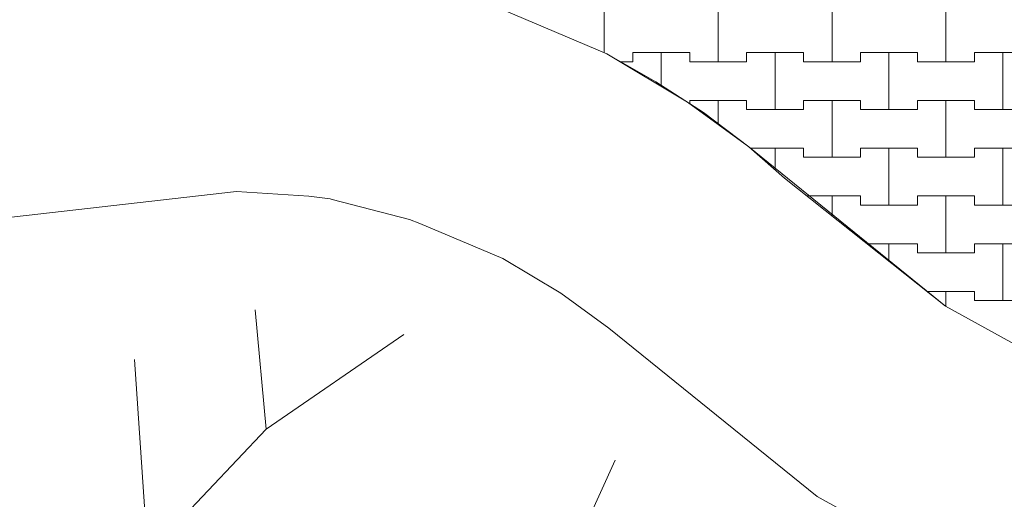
# Model space of a CAD drawing. Header units: millimetres. Extents: x 2826 to 3034, y 1533 to 1590.
# Tile 63 of 248: x 2940.75 to 2942.91, y 1565.45 to 1566.5. Entities that reach past the tile are written whole.
import ezdxf
from ezdxf.enums import TextEntityAlignment as Align

# ---------------------------------------------------------------- set-up
doc = ezdxf.new("R2010")
doc.units = ezdxf.units.MM
doc.layers.add('_Caneta_No__220', color=7, linetype='Continuous', lineweight=15, true_color=0x8a8a8a)
doc.styles.add('ESTILO_GERADO_2', font='arial.ttf')

# ---------------------------------------------------------------- blocks, each defined once
blk = doc.blocks.new('A$Cf44ad3b2')
at = {"layer": '_Caneta_No__220'}
for p, q in [((34.2387, 33.1356), (34.2387, 33.241)), ((34.2387, 33.241), (34.2387, 33.1356)), ((34.4887, 33.116), (34.4887, 33.241)), ((34.4887, 33.241), (34.4887, 33.116)), ((34.7387, 33.116), (34.7387, 33.241)), ((34.7387, 33.241), (34.7387, 33.116)), ((34.9887, 33.116), (34.9887, 33.241)), ((34.9887, 33.241), (34.9887, 33.116)), ((34.3012, 33.116), (34.3012, 33.136)), ((34.3012, 33.136), (34.3012, 33.116)), ((34.3012, 33.136), (34.3637, 33.136)), ((34.3012, 33.136), (34.4262, 33.136)), ((34.3637, 33.136), (34.4262, 33.136)), ((34.3637, 33.0645), (34.3637, 33.136)), ((34.3637, 33.136), (34.3637, 33.0645)), ((34.4262, 33.136), (34.4262, 33.116)), ((34.4262, 33.116), (34.4262, 33.136)), ((34.5512, 33.116), (34.5512, 33.136)), ((34.5512, 33.136), (34.5512, 33.116)), ((34.5512, 33.136), (34.6137, 33.136)), ((34.5512, 33.136), (34.6762, 33.136)), ((34.6137, 33.136), (34.6762, 33.136)), ((34.6137, 33.011), (34.6137, 33.136)), ((34.6137, 33.136), (34.6137, 33.011)), ((34.6762, 33.136), (34.6762, 33.116)), ((34.6762, 33.116), (34.6762, 33.136)), ((34.8012, 33.116), (34.8012, 33.136)), ((34.8012, 33.136), (34.8012, 33.116)), ((34.8012, 33.136), (34.8637, 33.136)), ((34.8012, 33.136), (34.9262, 33.136)), ((34.8637, 33.136), (34.9262, 33.136)), ((34.8637, 33.011), (34.8637, 33.136)), ((34.8637, 33.136), (34.8637, 33.011)), ((34.9262, 33.136), (34.9262, 33.116)), ((34.9262, 33.116), (34.9262, 33.136)), ((35.0512, 33.116), (35.0512, 33.136)), ((35.0512, 33.136), (35.0512, 33.116)), ((35.0512, 33.136), (35.1137, 33.136)), ((35.0512, 33.136), (35.1762, 33.136)), ((35.1137, 33.136), (35.1762, 33.136)), ((35.1137, 33.011), (35.1137, 33.136)), ((35.1137, 33.136), (35.1137, 33.011)), ((34.2745, 33.116), (34.3012, 33.116)), ((34.2745, 33.116), (34.3012, 33.116)), ((34.4262, 33.116), (34.4887, 33.116)), ((34.4262, 33.116), (34.5512, 33.116)), ((34.4887, 33.116), (34.5512, 33.116)), ((34.6762, 33.116), (34.7387, 33.116)), ((34.6762, 33.116), (34.8012, 33.116)), ((34.7387, 33.116), (34.8012, 33.116)), ((34.9262, 33.116), (34.9887, 33.116)), ((34.9262, 33.116), (35.0512, 33.116)), ((34.9887, 33.116), (35.0512, 33.116)), ((34.4262, 33.0242), (34.4262, 33.031)), ((34.4262, 33.031), (34.4262, 33.0242)), ((34.4262, 33.031), (34.4887, 33.031)), ((34.4262, 33.031), (34.5512, 33.031)), ((34.4887, 33.031), (34.5512, 33.031)), ((34.4887, 32.9801), (34.4887, 33.031)), ((34.4887, 33.031), (34.4887, 32.9801)), ((34.5512, 33.031), (34.5512, 33.011)), ((34.5512, 33.011), (34.5512, 33.031)), ((34.6762, 33.011), (34.6762, 33.031)), ((34.6762, 33.031), (34.6762, 33.011)), ((34.6762, 33.031), (34.7387, 33.031)), ((34.6762, 33.031), (34.8012, 33.031)), ((34.7387, 33.031), (34.8012, 33.031)), ((34.7387, 32.906), (34.7387, 33.031)), ((34.7387, 33.031), (34.7387, 32.906)), ((34.8012, 33.031), (34.8012, 33.011)), ((34.8012, 33.011), (34.8012, 33.031)), ((34.9262, 33.011), (34.9262, 33.031)), ((34.9262, 33.031), (34.9262, 33.011)), ((34.9262, 33.031), (34.9887, 33.031)), ((34.9262, 33.031), (35.0512, 33.031)), ((34.9887, 33.031), (35.0512, 33.031)), ((34.9887, 32.906), (34.9887, 33.031)), ((34.9887, 33.031), (34.9887, 32.906)), ((35.0512, 33.031), (35.0512, 33.011)), ((35.0512, 33.011), (35.0512, 33.031)), ((34.5512, 33.011), (34.6137, 33.011)), ((34.5512, 33.011), (34.6762, 33.011)), ((34.6137, 33.011), (34.6762, 33.011)), ((34.8012, 33.011), (34.8637, 33.011)), ((34.8012, 33.011), (34.9262, 33.011)), ((34.8637, 33.011), (34.9262, 33.011)), ((35.0512, 33.011), (35.1137, 33.011)), ((35.0512, 33.011), (35.1762, 33.011)), ((35.1137, 33.011), (35.1762, 33.011)), ((34.559, 32.926), (34.6137, 32.926)), ((34.559, 32.926), (34.6762, 32.926)), ((34.6137, 32.926), (34.6762, 32.926)), ((34.6137, 32.8783), (34.6137, 32.926)), ((34.6137, 32.926), (34.6137, 32.8783)), ((34.6762, 32.926), (34.6762, 32.906)), ((34.6762, 32.906), (34.6762, 32.926)), ((34.8012, 32.906), (34.8012, 32.926)), ((34.8012, 32.926), (34.8012, 32.906)), ((34.8012, 32.926), (34.8637, 32.926)), ((34.8012, 32.926), (34.9262, 32.926)), ((34.8637, 32.926), (34.9262, 32.926)), ((34.8637, 32.801), (34.8637, 32.926)), ((34.8637, 32.926), (34.8637, 32.801)), ((34.9262, 32.926), (34.9262, 32.906)), ((34.9262, 32.906), (34.9262, 32.926)), ((35.0512, 32.906), (35.0512, 32.926)), ((35.0512, 32.926), (35.0512, 32.906)), ((35.0512, 32.926), (35.1137, 32.926)), ((35.0512, 32.926), (35.1762, 32.926)), ((35.1137, 32.926), (35.1762, 32.926)), ((35.1137, 32.801), (35.1137, 32.926)), ((35.1137, 32.926), (35.1137, 32.801)), ((34.6762, 32.906), (34.7387, 32.906)), ((34.6762, 32.906), (34.8012, 32.906)), ((34.7387, 32.906), (34.8012, 32.906)), ((34.9262, 32.906), (34.9887, 32.906)), ((34.9262, 32.906), (35.0512, 32.906)), ((34.9887, 32.906), (35.0512, 32.906)), ((34.6837, 32.821), (34.7387, 32.821)), ((34.6837, 32.821), (34.8012, 32.821)), ((34.7387, 32.821), (34.8012, 32.821)), ((34.7387, 32.7773), (34.7387, 32.821)), ((34.7387, 32.821), (34.7387, 32.7773)), ((34.8012, 32.821), (34.8012, 32.801)), ((34.8012, 32.801), (34.8012, 32.821)), ((34.9262, 32.801), (34.9262, 32.821)), ((34.9262, 32.821), (34.9262, 32.801)), ((34.9262, 32.821), (34.9887, 32.821)), ((34.9262, 32.821), (35.0512, 32.821)), ((34.9887, 32.821), (35.0512, 32.821)), ((34.9887, 32.696), (34.9887, 32.821)), ((34.9887, 32.821), (34.9887, 32.696)), ((35.0512, 32.821), (35.0512, 32.801)), ((35.0512, 32.801), (35.0512, 32.821)), ((34.8012, 32.801), (34.8637, 32.801)), ((34.8012, 32.801), (34.9262, 32.801)), ((34.8637, 32.801), (34.9262, 32.801)), ((35.0512, 32.801), (35.1137, 32.801)), ((35.0512, 32.801), (35.1762, 32.801)), ((35.1137, 32.801), (35.1762, 32.801)), ((34.8158, 32.716), (34.8637, 32.716)), ((34.8158, 32.716), (34.9262, 32.716)), ((34.8637, 32.716), (34.9262, 32.716)), ((34.8637, 32.678), (34.8637, 32.716)), ((34.8637, 32.716), (34.8637, 32.678)), ((34.9262, 32.716), (34.9262, 32.696)), ((34.9262, 32.696), (34.9262, 32.716)), ((35.0512, 32.696), (35.0512, 32.716)), ((35.0512, 32.716), (35.0512, 32.696)), ((35.0512, 32.716), (35.1137, 32.716)), ((35.0512, 32.716), (35.1762, 32.716)), ((35.1137, 32.716), (35.1762, 32.716)), ((35.1137, 32.591), (35.1137, 32.716)), ((35.1137, 32.716), (35.1137, 32.591)), ((34.9262, 32.696), (34.9887, 32.696)), ((34.9262, 32.696), (35.0512, 32.696)), ((34.9887, 32.696), (35.0512, 32.696)), ((34.9479, 32.611), (34.9887, 32.611)), ((34.9479, 32.611), (35.0512, 32.611)), ((34.9887, 32.611), (35.0512, 32.611)), ((34.9887, 32.5788), (34.9887, 32.611)), ((34.9887, 32.611), (34.9887, 32.5788)), ((35.0512, 32.611), (35.0512, 32.591)), ((35.0512, 32.591), (35.0512, 32.611)), ((35.0512, 32.591), (35.1137, 32.591)), ((35.0512, 32.591), (35.1762, 32.591)), ((35.1137, 32.591), (35.1762, 32.591)), ((33.4967, 32.3083), (33.4724, 32.5707)), ((33.4967, 32.3083), (33.7989, 32.5165)), ((33.2363, 32.0342), (33.2075, 32.4613)), ((33.2363, 32.0342), (33.4967, 32.3083)), ((34.1684, 32.0342), (34.2626, 32.2401))]:
    blk.add_line(p, q, dxfattribs=at)
for points in [[(35.3609, 32.3728), (34.9881, 32.5791), (34.6345, 32.8602), (34.5558, 32.9288), (34.4564, 33.0047), (34.3519, 33.0721), (34.2442, 33.1333), (34.0179, 33.2294), (33.9023, 33.2711), (33.7831, 33.2985), (33.6628, 33.319), (33.5414, 33.331), (33.4196, 33.3362), (33.2954, 33.322), (32.7497, 33.2592)], [(39.458, 33.4386), (39.1634, 33.4102), (38.8752, 33.3388), (38.6003, 33.2212), (38.3448, 33.0619), (37.7753, 32.5975), (37.4059, 32.3831), (37.0082, 32.2377), (36.5937, 32.1655), (36.1741, 32.1641), (35.7593, 32.2317), (35.3609, 32.3728), (34.9881, 32.5791), (34.5558, 32.9288), (34.4214, 33.0273), (34.2442, 33.1333), (34.0179, 33.2294), (33.9601, 33.2502), (33.7594, 33.3025), (33.7232, 33.3106), (33.6392, 33.3214), (33.4196, 33.3362), (32.7497, 33.2592)], [(35.1537, 31.9124), (34.7059, 32.1602), (34.2486, 32.5301), (34.143, 32.6075), (34.0156, 32.6836), (33.834, 32.7608), (33.811, 32.7691), (33.6416, 32.8133), (33.6366, 32.8144), (33.5901, 32.8203), (33.4314, 32.8311), (32.8597, 32.7654)]]:
    blk.add_lwpolyline(points, dxfattribs=at)
at = {"layer": '_Caneta_No__220', "style": 'ESTILO_GERADO_2'}
for p in [(50.2713, 22.5674), (50.8713, 22.5674)]:
    blk.add_attdef('txt', text='', height=0.12, dxfattribs=at).set_placement(p, align=Align.MIDDLE_CENTER)
blk.add_attdef('txt', text='', height=0.12, rotation=90, dxfattribs=at).set_placement((17.1363, 18.425), align=Align.MIDDLE_CENTER)

msp = doc.modelspace()

# ---------------------------------------------------------------- block references
msp.add_blockref('A$Cf44ad3b2', (2907.7964, 1533.293))

doc.saveas('drawing.dxf')
